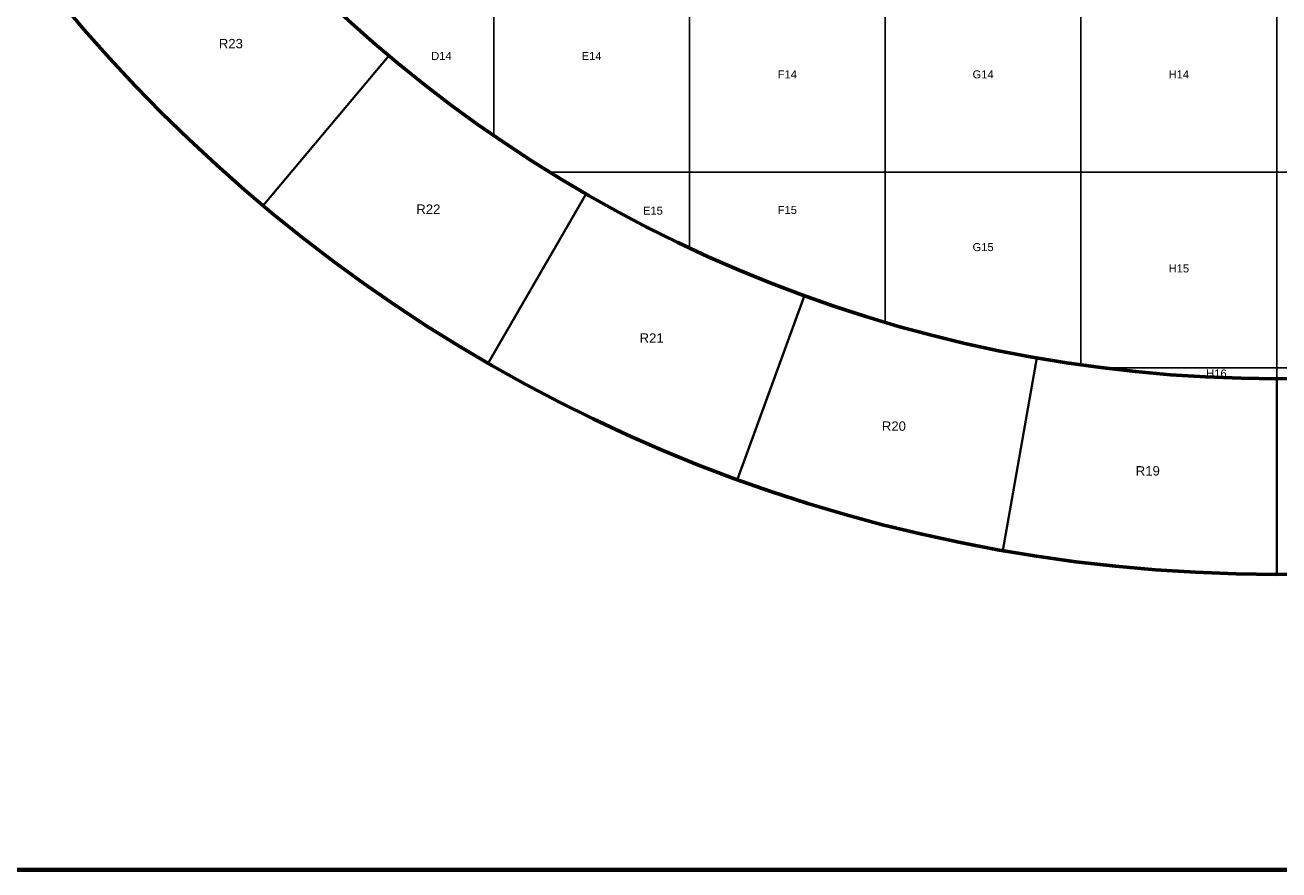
# Model space of a CAD drawing. Header units: millimetres. Extents: x 10 to 840, y 10 to 584.
# Tile 4 of 13: x 288 to 480, y 10 to 140. Entities that reach past the tile are written whole.
import ezdxf
from ezdxf.enums import TextEntityAlignment as Align

# ---------------------------------------------------------------- set-up
doc = ezdxf.new("R2010")
doc.units = ezdxf.units.MM
doc.layers.add('C1d1b19', color=7, linetype='Continuous', true_color=0x1d1b19)
doc.layers.add('C5a554d', color=7, linetype='Continuous', true_color=0x5a554d)
doc.styles.add('AR', font='arial.ttf')

msp = doc.modelspace()

# ---------------------------------------------------------------- linework, layer by layer
at = {"layer": 'C1d1b19', "lineweight": 70}
msp.add_lwpolyline([(10, 584), (831, 584), (831, 10), (10, 10)], close=True, dxfattribs=at)
at = {"layer": 'C1d1b19', "lineweight": 30}
for points in [[(343.94, 134.85), (341.13, 137.25), (338.37, 139.7), (335.64, 142.2), (332.96, 144.74), (330.33, 147.33), (327.74, 149.96), (325.2, 152.64), (322.7, 155.37), (320.25, 158.13), (317.85, 160.94), (294.87, 141.66), (297.61, 138.45), (300.41, 135.29), (303.26, 132.18), (306.16, 129.12), (309.12, 126.12), (312.12, 123.16), (315.18, 120.26), (318.29, 117.41), (321.45, 114.61), (324.66, 111.87), (343.94, 134.85)], [(374.17, 113.69), (370.98, 115.57), (367.83, 117.5), (364.72, 119.48), (361.64, 121.52), (358.59, 123.61), (355.59, 125.76), (352.62, 127.96), (349.68, 130.2), (346.79, 132.5), (343.94, 134.85), (324.66, 111.87), (327.91, 109.19), (331.22, 106.56), (334.56, 104), (337.95, 101.49), (341.39, 99.04), (344.86, 96.65), (348.38, 94.32), (351.94, 92.06), (355.53, 89.85), (359.17, 87.71), (374.17, 113.69)], [(407.61, 98.1), (404.15, 99.39), (400.71, 100.75), (397.3, 102.16), (393.91, 103.63), (390.55, 105.16), (387.21, 106.76), (383.91, 108.4), (380.63, 110.11), (377.38, 111.87), (374.17, 113.69), (359.17, 87.71), (362.84, 85.63), (366.54, 83.62), (370.29, 81.67), (374.06, 79.79), (377.87, 77.98), (381.71, 76.23), (385.57, 74.54), (389.47, 72.93), (393.39, 71.38), (397.35, 69.91), (407.61, 98.1)], [(443.24, 88.55), (439.61, 89.22), (435.99, 89.96), (432.39, 90.76), (428.79, 91.62), (425.22, 92.55), (421.66, 93.53), (418.11, 94.58), (414.59, 95.69), (411.09, 96.87), (407.61, 98.1), (397.35, 69.91), (401.32, 68.5), (405.32, 67.16), (409.34, 65.89), (413.39, 64.7), (417.45, 63.57), (421.54, 62.51), (425.64, 61.53), (429.75, 60.61), (433.89, 59.77), (438.04, 59), (443.24, 88.55)], [(480, 85.33), (476.31, 85.37), (472.61, 85.46), (468.92, 85.62), (465.23, 85.85), (461.55, 86.14), (457.87, 86.49), (454.2, 86.91), (450.54, 87.39), (446.89, 87.94), (443.24, 88.55), (438.04, 59), (442.2, 58.31), (446.37, 57.69), (450.55, 57.13), (454.74, 56.66), (458.94, 56.25), (463.14, 55.92), (467.35, 55.66), (471.57, 55.48), (475.78, 55.37), (480, 55.33), (480, 85.33)], [(516.76, 88.55), (513.11, 87.94), (509.46, 87.39), (505.8, 86.91), (502.13, 86.49), (498.45, 86.14), (494.77, 85.85), (491.08, 85.62), (487.39, 85.46), (483.69, 85.37), (480, 85.33), (480, 55.33), (484.22, 55.37), (488.43, 55.48), (492.65, 55.66), (496.86, 55.92), (501.06, 56.25), (505.26, 56.66), (509.45, 57.13), (513.63, 57.69), (517.8, 58.31), (521.96, 59), (516.76, 88.55)]]:
    msp.add_lwpolyline(points, close=True, dxfattribs=at)
at = {"layer": 'C1d1b19', "lineweight": 60}
for radius in [241.67, 211.67]:
    msp.add_circle((480, 297), radius, dxfattribs=at)
at = {"layer": 'C5a554d', "lineweight": 20}
for points in [[(360, 147), (360, 122.64), (360, 122.64), (359.72, 122.83), (359.18, 123.2), (358.65, 123.57), (358.12, 123.94), (357.59, 124.32), (357.06, 124.7), (356.53, 125.07), (356.01, 125.45), (355.48, 125.83), (354.96, 126.22), (354.43, 126.6), (353.91, 126.99), (353.39, 127.38), (352.87, 127.76), (352.35, 128.16), (351.83, 128.55), (351.32, 128.94), (350.8, 129.34), (350.29, 129.73), (349.78, 130.13), (349.26, 130.53), (348.75, 130.94), (348.25, 131.34), (347.74, 131.74), (347.23, 132.15), (346.73, 132.56), (346.22, 132.97), (345.72, 133.38), (345.22, 133.79), (344.72, 134.21), (344.22, 134.62), (343.72, 135.04), (343.23, 135.46), (342.73, 135.88), (342.24, 136.3), (341.75, 136.72), (341.25, 137.15), (340.76, 137.58), (340.28, 138), (339.79, 138.43), (339.3, 138.86), (338.82, 139.3), (338.34, 139.73)], [(480.65, 85.33), (480, 85.33), (480, 87), (506.51, 87)]]:
    msp.add_lwpolyline(points, dxfattribs=at)
for points in [[(390, 147), (390, 117), (368.63, 117), (368.41, 117.14), (367.86, 117.48), (367.31, 117.83), (366.76, 118.17), (366.21, 118.52), (365.66, 118.87), (365.12, 119.22), (364.57, 119.58), (364.03, 119.93), (363.49, 120.29), (362.94, 120.65), (362.4, 121.01), (361.86, 121.37), (361.33, 121.73), (360.79, 122.1), (360.25, 122.46), (360, 122.64), (360, 147), (390, 147)], [(390, 147), (420, 147), (420, 117), (390, 117), (390, 147)], [(420, 147), (450, 147), (450, 117), (420, 117), (420, 147)], [(450, 147), (480, 147), (480, 117), (450, 117), (450, 147)], [(480, 147), (510, 147), (510, 117), (480, 117), (480, 147)], [(390, 105.42), (389.5, 105.66), (388.91, 105.93), (388.33, 106.21), (387.74, 106.5), (387.16, 106.78), (386.58, 107.07), (385.99, 107.35), (385.41, 107.64), (384.83, 107.93), (384.25, 108.23), (383.67, 108.52), (383.1, 108.82), (382.52, 109.12), (381.94, 109.42), (381.37, 109.72), (380.79, 110.02), (380.22, 110.33), (379.65, 110.63), (379.08, 110.94), (378.51, 111.25), (377.94, 111.57), (377.37, 111.88), (376.8, 112.19), (376.24, 112.51), (375.67, 112.83), (375.11, 113.15), (374.54, 113.48), (373.98, 113.8), (373.42, 114.13), (372.86, 114.45), (372.3, 114.78), (371.74, 115.11), (371.18, 115.45), (370.63, 115.78), (370.07, 116.12), (369.52, 116.46), (368.96, 116.8), (368.63, 117), (390, 117), (390, 105.42)], [(420, 117), (420, 94.02), (419.8, 94.07), (419.18, 94.26), (418.56, 94.45), (417.94, 94.64), (417.31, 94.83), (416.69, 95.02), (416.08, 95.22), (415.46, 95.41), (414.84, 95.61), (414.22, 95.81), (413.6, 96.02), (412.99, 96.22), (412.37, 96.43), (411.76, 96.64), (411.14, 96.85), (410.53, 97.06), (409.92, 97.27), (409.3, 97.49), (408.69, 97.71), (408.08, 97.93), (407.47, 98.15), (406.86, 98.37), (406.25, 98.6), (405.64, 98.82), (405.04, 99.05), (404.43, 99.28), (403.82, 99.52), (403.22, 99.75), (402.61, 99.99), (402.01, 100.23), (401.4, 100.47), (400.8, 100.71), (400.2, 100.95), (399.6, 101.2), (399, 101.45), (398.4, 101.69), (397.8, 101.95), (397.2, 102.2), (396.61, 102.45), (396.01, 102.71), (395.41, 102.97), (394.82, 103.23), (394.22, 103.49), (393.63, 103.76), (393.04, 104.02), (392.45, 104.29), (391.86, 104.56), (391.27, 104.83), (390.68, 105.1), (390.09, 105.38), (390, 105.42), (390, 117), (420, 117)], [(450, 117), (450, 87.47), (449.58, 87.53), (448.94, 87.62), (448.3, 87.72), (447.66, 87.82), (447.02, 87.92), (446.38, 88.02), (445.73, 88.13), (445.09, 88.23), (444.45, 88.34), (443.81, 88.45), (443.17, 88.56), (442.53, 88.68), (441.9, 88.79), (441.26, 88.91), (440.62, 89.03), (439.98, 89.15), (439.34, 89.27), (438.71, 89.4), (438.07, 89.53), (437.43, 89.66), (436.8, 89.79), (436.16, 89.92), (435.53, 90.06), (434.89, 90.2), (434.26, 90.34), (433.62, 90.48), (432.99, 90.62), (432.36, 90.76), (431.72, 90.91), (431.09, 91.06), (430.46, 91.21), (429.83, 91.37), (429.2, 91.52), (428.57, 91.68), (427.94, 91.84), (427.31, 92), (426.68, 92.16), (426.05, 92.32), (425.43, 92.49), (424.8, 92.66), (424.17, 92.83), (423.55, 93), (422.92, 93.17), (422.3, 93.35), (421.67, 93.53), (421.05, 93.71), (420.42, 93.89), (420, 94.02), (420, 117), (450, 117)], [(480, 117), (480, 87), (453.49, 87), (453.45, 87.01), (452.8, 87.09), (452.16, 87.17), (451.51, 87.26), (450.87, 87.35), (450.23, 87.44), (450, 87.47), (450, 117), (480, 117)], [(480, 117), (510, 117), (510, 87.47), (509.77, 87.44), (509.13, 87.35), (508.49, 87.26), (507.84, 87.17), (507.2, 87.09), (506.55, 87.01), (506.51, 87), (480, 87), (480, 117)], [(480, 85.33), (479.35, 85.33), (478.7, 85.34), (478.05, 85.34), (477.4, 85.35), (476.75, 85.36), (476.1, 85.37), (475.45, 85.38), (474.81, 85.4), (474.16, 85.41), (473.51, 85.43), (472.86, 85.45), (472.21, 85.48), (471.56, 85.5), (470.91, 85.53), (470.26, 85.56), (469.61, 85.59), (468.97, 85.62), (468.32, 85.66), (467.67, 85.69), (467.02, 85.73), (466.37, 85.77), (465.72, 85.82), (465.08, 85.86), (464.43, 85.91), (463.78, 85.96), (463.13, 86.01), (462.49, 86.06), (461.84, 86.11), (461.19, 86.17), (460.55, 86.23), (459.9, 86.29), (459.25, 86.35), (458.61, 86.42), (457.96, 86.48), (457.32, 86.55), (456.67, 86.62), (456.02, 86.7), (455.38, 86.77), (454.73, 86.85), (454.09, 86.93), (453.49, 87), (480, 87), (480, 85.33)]]:
    msp.add_lwpolyline(points, close=True, dxfattribs=at)

# ---------------------------------------------------------------- texts
at = {"layer": 'C1d1b19', "style": 'AR'}
for s, p in [('R23', (319.72, 136.72)), ('R22', (349.99, 111.33)), ('R21', (384.21, 91.57)), ('R20', (421.33, 78.06)), ('R19', (460.24, 71.2))]:
    msp.add_text(s, height=1.44, dxfattribs=at).set_placement(p, align=Align.MIDDLE_CENTER)
at = {"layer": 'C5a554d', "style": 'AR'}
for s, p in [('D14', (351.99, 134.83)), ('E14', (375, 134.82)), ('F14', (405, 132)), ('G14', (435, 132)), ('H14', (465, 132)), ('E15', (384.4, 111.1)), ('F15', (405, 111.21)), ('G15', (435, 105.51)), ('H15', (465, 102.24)), ('H16', (470.76, 86.14))]:
    msp.add_text(s, height=1.224, dxfattribs=at).set_placement(p, align=Align.MIDDLE_CENTER)

doc.saveas('drawing.dxf')
